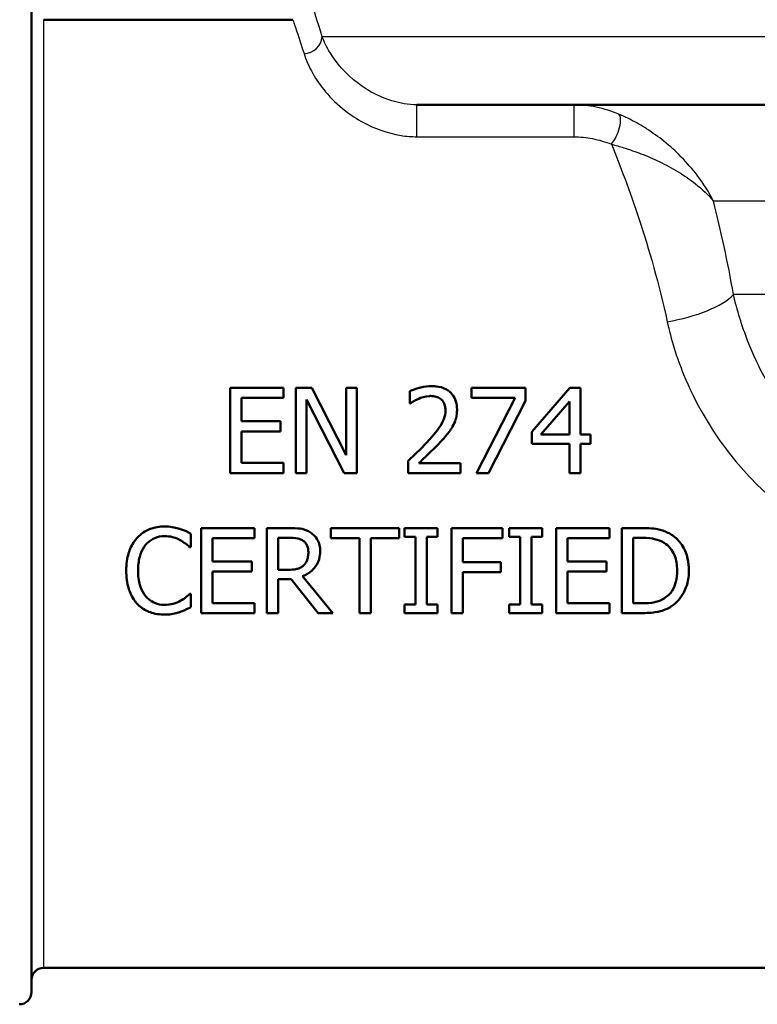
# Model space of a CAD drawing. Header units: millimetres. Extents: x 100 to 2000, y 93 to 2870.
# Tile 16 of 30: x 572 to 602, y 1459 to 1500. Entities that reach past the tile are written whole.
import ezdxf

# ---------------------------------------------------------------- set-up
doc = ezdxf.new("R2010")
doc.units = ezdxf.units.MM
doc.header["$LTSCALE"] = 10
doc.layers.add('Visible Edges(ISO)', color=7, linetype='Continuous', lineweight=50)
doc.layers.add('Visible Tangent Edges(ISO)', color=7, linetype='Continuous', lineweight=25)

msp = doc.modelspace()

# ---------------------------------------------------------------- linework, layer by layer
at = {"layer": 'Visible Edges(ISO)'}
for p, q in [((572.452232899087, 1500.763821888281), (572.452232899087, 1459.763821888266)), ((572.9522328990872, 1499.76382188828), (583.2022328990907, 1499.76382188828)), ((629.9268848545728, 1496.263821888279), (588.3114277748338, 1496.263821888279)), ((580.6294481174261, 1481.117614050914), (580.6294481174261, 1484.617613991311)), ((582.819075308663, 1484.617613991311), (580.6294481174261, 1484.617613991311)), ((582.8190753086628, 1484.617613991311), (582.8190753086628, 1484.203513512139)), ((583.9904691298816, 1484.617613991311), (583.3296101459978, 1484.617613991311)), ((583.3296101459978, 1481.117614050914), (583.3296101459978, 1484.617613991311)), ((583.9904691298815, 1484.617613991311), (585.4001125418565, 1481.846544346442)), ((585.8340671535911, 1484.617613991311), (585.4001125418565, 1484.617613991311)), ((585.4001125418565, 1481.846544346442), (585.4001125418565, 1484.617613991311)), ((585.8340671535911, 1484.617613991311), (585.8340671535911, 1481.117614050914)), ((588.020858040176, 1483.982281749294), (588.020858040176, 1484.481471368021)), ((592.7716683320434, 1484.617613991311), (590.5508417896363, 1484.617613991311)), ((590.5508417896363, 1484.206349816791), (590.5508417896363, 1484.617613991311)), ((592.7716683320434, 1484.617613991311), (592.7716683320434, 1484.092897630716)), ((593.0382809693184, 1482.813724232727), (594.6039211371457, 1484.617613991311)), ((595.0350394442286, 1484.617613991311), (594.6039211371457, 1484.617613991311)), ((595.0350394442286, 1484.617613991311), (595.0350394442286, 1482.697435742)), ((581.0946020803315, 1484.203513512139), (582.819075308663, 1484.203513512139)), ((581.0946020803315, 1484.203513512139), (581.0946020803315, 1483.24484253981)), ((585.3121870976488, 1481.117614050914), (583.7635647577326, 1484.135442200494)), ((583.7635647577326, 1484.135442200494), (583.7635647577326, 1481.117614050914)), ((588.0208580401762, 1483.982281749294), (588.0463847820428, 1483.982281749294)), ((590.5508417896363, 1484.206349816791), (592.3575678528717, 1484.206349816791)), ((590.7578920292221, 1481.117614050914), (592.3575678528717, 1484.206349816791)), ((592.7716683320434, 1484.092897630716), (591.2570816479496, 1481.117614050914)), ((594.5840670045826, 1484.064534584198), (593.4070005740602, 1482.697435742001)), ((594.5840670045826, 1482.697435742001), (594.5840670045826, 1484.064534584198)), ((582.7027868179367, 1483.24484253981), (581.0946020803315, 1483.24484253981)), ((582.7027868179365, 1483.24484253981), (582.7027868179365, 1482.830742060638)), ((581.0946020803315, 1482.830742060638), (581.0946020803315, 1481.531714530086)), ((581.0946020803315, 1482.830742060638), (582.7027868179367, 1482.830742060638)), ((593.0382809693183, 1482.320207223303), (593.0382809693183, 1482.813724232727)), ((593.0382809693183, 1482.320207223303), (594.5840670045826, 1482.320207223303)), ((594.5840670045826, 1482.697435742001), (593.4070005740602, 1482.697435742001)), ((594.5840670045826, 1481.117614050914), (594.5840670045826, 1482.320207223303)), ((595.4519762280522, 1482.697435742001), (595.0350394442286, 1482.697435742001)), ((595.0350394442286, 1482.320207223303), (595.0350394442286, 1481.117614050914)), ((595.0350394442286, 1482.320207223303), (595.4519762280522, 1482.320207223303)), ((595.4519762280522, 1482.697435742), (595.4519762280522, 1482.320207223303)), ((582.819075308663, 1481.531714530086), (581.0946020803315, 1481.531714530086)), ((582.8190753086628, 1481.531714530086), (582.8190753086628, 1481.117614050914)), ((587.9471141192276, 1481.117614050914), (587.9471141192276, 1481.61396736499)), ((590.105541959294, 1481.52320561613), (588.3867413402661, 1481.52320561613)), ((590.105541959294, 1481.52320561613), (590.105541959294, 1481.117614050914)), ((580.6294481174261, 1481.117614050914), (582.819075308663, 1481.117614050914)), ((583.3296101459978, 1481.117614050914), (583.7635647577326, 1481.117614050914)), ((585.3121870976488, 1481.117614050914), (585.8340671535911, 1481.117614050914)), ((587.9471141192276, 1481.117614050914), (590.105541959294, 1481.117614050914)), ((590.7578920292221, 1481.117614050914), (591.2570816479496, 1481.117614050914)), ((594.5840670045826, 1481.117614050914), (595.0350394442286, 1481.117614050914)), ((579.4410361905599, 1475.354956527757), (579.4410361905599, 1478.854956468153)), ((581.6306633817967, 1478.854956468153), (579.4410361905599, 1478.854956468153)), ((581.6306633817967, 1478.854956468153), (581.6306633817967, 1478.440855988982)), ((583.0431430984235, 1478.854956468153), (582.1411982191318, 1478.854956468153)), ((582.1411982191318, 1475.354956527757), (582.1411982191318, 1478.854956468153)), ((587.5840668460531, 1478.854956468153), (584.7704526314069, 1478.854956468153)), ((584.7704526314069, 1478.440855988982), (584.7704526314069, 1478.854956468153)), ((587.5840668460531, 1478.854956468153), (587.5840668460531, 1478.440855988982)), ((589.158215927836, 1478.854956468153), (587.8024623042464, 1478.854956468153)), ((587.8024623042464, 1478.497582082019), (587.8024623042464, 1478.854956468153)), ((589.158215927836, 1478.854956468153), (589.158215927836, 1478.497582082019)), ((591.8271786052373, 1478.854956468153), (589.7339857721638, 1478.854956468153)), ((589.7339857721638, 1475.354956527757), (589.7339857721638, 1478.854956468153)), ((591.8271786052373, 1478.854956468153), (591.8271786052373, 1478.440855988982)), ((593.4637263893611, 1478.854956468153), (592.1079727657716, 1478.854956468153)), ((592.1079727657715, 1478.497582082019), (592.1079727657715, 1478.854956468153)), ((593.4637263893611, 1478.854956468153), (593.4637263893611, 1478.497582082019)), ((596.2291234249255, 1478.854956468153), (594.0394962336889, 1478.854956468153)), ((594.0394962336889, 1475.354956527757), (594.0394962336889, 1478.854956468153)), ((596.2291234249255, 1478.854956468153), (596.2291234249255, 1478.440855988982)), ((597.5366598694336, 1478.854956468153), (596.7396582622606, 1478.854956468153)), ((596.7396582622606, 1475.354956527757), (596.7396582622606, 1478.854956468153)), ((579.0070815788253, 1478.622379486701), (579.0070815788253, 1478.060791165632)), ((579.9061901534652, 1478.440855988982), (581.6306633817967, 1478.440855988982)), ((579.9061901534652, 1478.440855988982), (579.9061901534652, 1477.482185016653)), ((582.6063521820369, 1478.452201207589), (582.6063521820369, 1477.136155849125)), ((582.6063521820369, 1478.452201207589), (583.0686698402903, 1478.452201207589)), ((584.7704526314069, 1478.440855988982), (585.9446827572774, 1478.440855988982)), ((585.9446827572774, 1475.354956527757), (585.9446827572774, 1478.440855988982)), ((586.4098367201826, 1478.440855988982), (586.4098367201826, 1475.354956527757)), ((586.4098367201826, 1478.440855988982), (587.5840668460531, 1478.440855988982)), ((587.8024623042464, 1478.497582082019), (588.2477621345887, 1478.497582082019)), ((588.2477621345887, 1475.712330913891), (588.2477621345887, 1478.497582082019)), ((588.7129160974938, 1478.497582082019), (588.7129160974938, 1475.712330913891)), ((588.7129160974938, 1478.497582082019), (589.158215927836, 1478.497582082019)), ((590.199139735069, 1478.440855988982), (590.199139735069, 1477.453821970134)), ((590.199139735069, 1478.440855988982), (591.8271786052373, 1478.440855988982)), ((592.1079727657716, 1478.497582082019), (592.5532725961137, 1478.497582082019)), ((592.5532725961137, 1475.712330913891), (592.5532725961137, 1478.497582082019)), ((593.0184265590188, 1478.497582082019), (593.0184265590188, 1475.712330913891)), ((593.0184265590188, 1478.497582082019), (593.4637263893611, 1478.497582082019)), ((594.5046501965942, 1478.440855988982), (594.5046501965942, 1477.482185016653)), ((594.5046501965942, 1478.440855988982), (596.2291234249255, 1478.440855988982)), ((597.2048122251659, 1478.452201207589), (597.5593503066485, 1478.452201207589)), ((597.2048122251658, 1478.452201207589), (597.2048122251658, 1475.757711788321)), ((578.9702096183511, 1478.060791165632), (579.0070815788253, 1478.060791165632)), ((581.5143748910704, 1477.482185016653), (579.9061901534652, 1477.482185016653)), ((581.5143748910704, 1477.482185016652), (581.5143748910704, 1477.068084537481)), ((591.7591072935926, 1477.453821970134), (590.199139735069, 1477.453821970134)), ((591.7591072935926, 1477.453821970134), (591.7591072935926, 1477.039721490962)), ((596.1128349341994, 1477.482185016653), (594.5046501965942, 1477.482185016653)), ((596.1128349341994, 1477.482185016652), (596.1128349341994, 1477.068084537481)), ((579.9061901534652, 1477.068084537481), (579.9061901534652, 1475.769057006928)), ((579.9061901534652, 1477.068084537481), (581.5143748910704, 1477.068084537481)), ((583.014780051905, 1477.136155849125), (582.6063521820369, 1477.136155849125)), ((590.199139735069, 1477.039721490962), (590.199139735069, 1475.354956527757)), ((590.199139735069, 1477.039721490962), (591.7591072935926, 1477.039721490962)), ((594.5046501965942, 1477.068084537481), (594.5046501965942, 1475.769057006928)), ((594.5046501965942, 1477.068084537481), (596.1128349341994, 1477.068084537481)), ((582.6063521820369, 1476.74758211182), (582.6063521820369, 1475.354956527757)), ((582.6063521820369, 1476.74758211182), (583.1395774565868, 1476.74758211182)), ((584.2457362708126, 1475.354956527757), (583.1395774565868, 1476.74758211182)), ((583.604731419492, 1476.878052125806), (584.849869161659, 1475.354956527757)), ((579.0070815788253, 1476.149121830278), (578.9730459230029, 1476.149121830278)), ((579.0070815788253, 1476.149121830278), (579.0070815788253, 1475.593206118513)), ((581.6306633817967, 1475.769057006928), (579.9061901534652, 1475.769057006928)), ((581.6306633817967, 1475.769057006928), (581.6306633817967, 1475.354956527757)), ((587.8024623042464, 1475.354956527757), (587.8024623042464, 1475.712330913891)), ((588.2477621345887, 1475.712330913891), (587.8024623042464, 1475.712330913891)), ((589.158215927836, 1475.712330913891), (588.7129160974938, 1475.712330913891)), ((589.158215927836, 1475.712330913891), (589.158215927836, 1475.354956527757)), ((592.1079727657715, 1475.354956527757), (592.1079727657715, 1475.712330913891)), ((592.5532725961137, 1475.712330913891), (592.1079727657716, 1475.712330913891)), ((593.4637263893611, 1475.712330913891), (593.0184265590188, 1475.712330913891)), ((593.4637263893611, 1475.712330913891), (593.4637263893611, 1475.354956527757)), ((596.2291234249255, 1475.769057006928), (594.5046501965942, 1475.769057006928)), ((596.2291234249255, 1475.769057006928), (596.2291234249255, 1475.354956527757)), ((597.5593503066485, 1475.757711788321), (597.2048122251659, 1475.757711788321)), ((579.4410361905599, 1475.354956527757), (581.6306633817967, 1475.354956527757)), ((582.1411982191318, 1475.354956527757), (582.6063521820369, 1475.354956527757)), ((584.2457362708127, 1475.354956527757), (584.849869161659, 1475.354956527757)), ((585.9446827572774, 1475.354956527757), (586.4098367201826, 1475.354956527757)), ((587.8024623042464, 1475.354956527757), (589.158215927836, 1475.354956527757)), ((589.7339857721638, 1475.354956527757), (590.199139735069, 1475.354956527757)), ((592.1079727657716, 1475.354956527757), (593.4637263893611, 1475.354956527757)), ((594.0394962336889, 1475.354956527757), (596.2291234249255, 1475.354956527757)), ((596.7396582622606, 1475.354956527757), (597.5451687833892, 1475.354956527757)), ((572.9522328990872, 1460.763821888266), (620.3091897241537, 1460.763821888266))]:
    msp.add_line(p, q, dxfattribs=at)
for centre, start, end in [((572.9522328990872, 1460.263821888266), 90, 180), ((571.9522328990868, 1459.763821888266), 270, 0)]:
    msp.add_arc(centre, 0.5000000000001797, start, end, dxfattribs=at)
for points, knots in [([(588.9171303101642, 1484.691357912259), (588.768065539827, 1484.691357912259), (588.6193623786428, 1484.669947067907), (588.3989753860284, 1484.616084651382), (588.223301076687, 1484.569062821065), (588.0607207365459, 1484.500212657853), (588.0405099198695, 1484.491104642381), (588.0208580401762, 1484.481471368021)], [-0.1419572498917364, -0.1419572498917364, -0.1419572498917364, -0.1419572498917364, -0.0531706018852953, -0.0531706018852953, -0.0065962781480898, -0.0065962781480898, 0, 0, 0, 0]), ([(589.9608904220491, 1483.729850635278), (589.9608904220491, 1483.841779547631), (589.9476201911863, 1483.953664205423), (589.8823153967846, 1484.166505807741), (589.8318851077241, 1484.263335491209), (589.7152824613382, 1484.405851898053), (589.6335951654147, 1484.492566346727), (589.3750219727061, 1484.630325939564), (589.238174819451, 1484.66619161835), (589.0379740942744, 1484.688416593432), (588.9774512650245, 1484.691357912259), (588.9171303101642, 1484.691357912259)], [-0.247682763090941, -0.247682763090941, -0.247682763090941, -0.247682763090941, -0.1767845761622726, -0.1767845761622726, -0.1064516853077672, -0.1064516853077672, -0.0604457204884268, -0.0604457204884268, -0.0180962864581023, -0.0180962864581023, 0, 0, 0, 0]), ([(588.0463847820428, 1483.982281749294), (588.0870818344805, 1484.010769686), (588.1358320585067, 1484.041861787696), (588.2154923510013, 1484.091300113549), (588.2705869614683, 1484.124885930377), (588.3612276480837, 1484.164697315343), (588.373938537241, 1484.17002934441), (588.3867413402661, 1484.17515046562)], [-0.0583474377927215, -0.0583474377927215, -0.0583474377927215, -0.0583474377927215, -0.0297970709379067, -0.0297970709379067, -0.0041484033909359, -0.0041484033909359, 0, 0, 0, 0]), ([(588.3867413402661, 1484.17515046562), (588.4654333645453, 1484.207778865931), (588.6353465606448, 1484.27501321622), (588.8508709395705, 1484.285376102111), (588.8669781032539, 1484.285766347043), (588.8830946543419, 1484.285766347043)], [-0.0647352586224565, -0.0647352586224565, -0.0647352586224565, -0.0647352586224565, -0.0048349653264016, -0.0048349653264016, 0, 0, 0, 0]), ([(588.8830946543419, 1484.285766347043), (588.9565372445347, 1484.285766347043), (589.0298717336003, 1484.277342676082), (589.1650757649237, 1484.237971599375), (589.2246772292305, 1484.209667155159), (589.2898700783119, 1484.161778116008), (589.3007955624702, 1484.153072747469), (589.311376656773, 1484.14395111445)], [-0.0464061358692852, -0.0464061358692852, -0.0464061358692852, -0.0464061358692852, -0.024440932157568, -0.024440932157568, -0.0042269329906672, -0.0042269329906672, 0, 0, 0, 0]), ([(589.311376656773, 1484.14395111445), (589.3363855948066, 1484.12239168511), (589.3585843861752, 1484.098297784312), (589.3984983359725, 1484.044254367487), (589.4155866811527, 1484.01463390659), (589.4524779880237, 1483.934196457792), (589.4762068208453, 1483.86323118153), (589.4838470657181, 1483.741640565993), (589.4843912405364, 1483.722973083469), (589.4843912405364, 1483.704323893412)], [-0.0759568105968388, -0.0759568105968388, -0.0759568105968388, -0.0759568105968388, -0.0569516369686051, -0.0569516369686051, -0.0371361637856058, -0.0371361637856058, -0.0056820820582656, -0.0056820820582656, 0, 0, 0, 0]), ([(589.4843912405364, 1483.704323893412), (589.4843912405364, 1483.576641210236), (589.4617388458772, 1483.452644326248), (589.3748519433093, 1483.215856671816), (589.3110875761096, 1483.100283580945), (589.1230808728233, 1482.840332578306), (589.0294237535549, 1482.726152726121), (588.8913024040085, 1482.566333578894), (588.8418930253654, 1482.510830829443), (588.7923329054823, 1482.456349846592)], [-0.1762842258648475, -0.1762842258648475, -0.1762842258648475, -0.1762842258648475, -0.1189949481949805, -0.1189949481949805, -0.0636389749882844, -0.0636389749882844, -0.0221708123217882, -0.0221708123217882, 0, 0, 0, 0]), ([(589.7793669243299, 1483.029283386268), (589.8318387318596, 1483.12023451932), (589.8725540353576, 1483.216315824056), (589.9251621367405, 1483.389516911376), (589.9519336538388, 1483.497954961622), (589.9603033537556, 1483.677067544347), (589.9608904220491, 1483.703469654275), (589.9608904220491, 1483.729850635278)], [-0.1183689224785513, -0.1183689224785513, -0.1183689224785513, -0.1183689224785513, -0.0546035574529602, -0.0546035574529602, -0.0080397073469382, -0.0080397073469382, 0, 0, 0, 0]), ([(589.311376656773, 1482.430823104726), (589.6076542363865, 1482.745618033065), (589.7280496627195, 1482.942166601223), (589.7566058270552, 1482.989242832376), (589.7681850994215, 1483.009156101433), (589.7793669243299, 1483.029283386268)], [-0.0166337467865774, -0.0166337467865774, -0.0166337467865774, -0.0166337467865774, -0.0069602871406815, -0.0069602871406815, 0, 0, 0, 0]), ([(588.7923329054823, 1482.456349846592), (588.6641457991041, 1482.315344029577), (588.4513465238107, 1482.090773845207), (588.0075626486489, 1481.670836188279), (587.9773629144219, 1481.642371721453), (587.9471141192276, 1481.61396736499)], [-0.1835244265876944, -0.1835244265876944, -0.1835244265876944, -0.1835244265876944, -0.0124621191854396, -0.0124621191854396, 0, 0, 0, 0]), ([(588.3867413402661, 1481.52320561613), (588.5793494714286, 1481.702297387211), (588.9467655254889, 1482.043602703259), (589.2524773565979, 1482.367126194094), (589.2820602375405, 1482.398875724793), (589.311376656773, 1482.430823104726)], [-0.1339283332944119, -0.1339283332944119, -0.1339283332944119, -0.1339283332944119, -0.0130511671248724, -0.0130511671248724, 0, 0, 0, 0]), ([(577.9264495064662, 1478.917355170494), (577.7258554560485, 1478.917355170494), (577.5278411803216, 1478.887725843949), (577.1981062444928, 1478.762026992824), (577.0327279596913, 1478.673458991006), (576.8448017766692, 1478.495167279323), (576.8163406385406, 1478.465746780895), (576.7890913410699, 1478.435183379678)], [-0.1641530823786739, -0.1641530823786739, -0.1641530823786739, -0.1641530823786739, -0.0778580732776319, -0.0778580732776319, -0.0123137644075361, -0.0123137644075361, 0, 0, 0, 0]), ([(578.54192761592, 1478.826593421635), (578.4213177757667, 1478.86330076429), (578.2433829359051, 1478.909090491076), (577.9720680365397, 1478.917033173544), (577.949255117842, 1478.917355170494), (577.9264495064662, 1478.917355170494)], [-0.0814294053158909, -0.0814294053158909, -0.0814294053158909, -0.0814294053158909, -0.0068416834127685, -0.0068416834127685, 0, 0, 0, 0]), ([(579.0070815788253, 1478.622379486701), (578.8935817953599, 1478.683281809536), (578.7471105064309, 1478.75543245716), (578.5718641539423, 1478.816677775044), (578.5569228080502, 1478.821719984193), (578.54192761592, 1478.826593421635)], [-0.0557086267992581, -0.0557086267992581, -0.0557086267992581, -0.0557086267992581, -0.0047313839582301, -0.0047313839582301, 0, 0, 0, 0]), ([(583.933742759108, 1478.670596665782), (583.8267599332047, 1478.739724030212), (583.7112216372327, 1478.789520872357), (583.4921366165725, 1478.83435663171), (583.346020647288, 1478.849396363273), (583.1195724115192, 1478.854562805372), (583.0812816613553, 1478.854956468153), (583.0431430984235, 1478.854956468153)], [-0.1428847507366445, -0.1428847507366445, -0.1428847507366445, -0.1428847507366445, -0.0679504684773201, -0.0679504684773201, -0.0114415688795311, -0.0114415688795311, 0, 0, 0, 0]), ([(584.3308254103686, 1477.90479440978), (584.3308254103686, 1477.988596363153), (584.3234254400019, 1478.073454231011), (584.2882660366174, 1478.227608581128), (584.2630432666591, 1478.297349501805), (584.1962076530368, 1478.415796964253), (584.1315970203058, 1478.520741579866), (583.9808389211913, 1478.638689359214), (583.957647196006, 1478.655150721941), (583.933742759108, 1478.670596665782)], [-0.1831791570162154, -0.1831791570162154, -0.1831791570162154, -0.1831791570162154, -0.1164330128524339, -0.1164330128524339, -0.0575007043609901, -0.0575007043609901, -0.0085464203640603, -0.0085464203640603, 0, 0, 0, 0]), ([(598.7903065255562, 1478.576998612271), (598.6606457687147, 1478.662204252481), (598.5144752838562, 1478.722795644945), (598.255843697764, 1478.798029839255), (598.0762527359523, 1478.840737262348), (597.6608467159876, 1478.854087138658), (597.5985325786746, 1478.854956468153), (597.5366598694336, 1478.854956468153)], [-0.2689792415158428, -0.2689792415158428, -0.2689792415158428, -0.2689792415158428, -0.1246787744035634, -0.1246787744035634, -0.0185618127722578, -0.0185618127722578, 0, 0, 0, 0]), ([(576.7890913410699, 1478.435183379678), (576.6572189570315, 1478.285728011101), (576.5581784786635, 1478.116066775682), (576.434276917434, 1477.792798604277), (576.3729855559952, 1477.583542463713), (576.3536444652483, 1477.213464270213), (576.3523004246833, 1477.157724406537), (576.3523004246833, 1477.102120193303)], [-0.2410443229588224, -0.2410443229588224, -0.2410443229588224, -0.2410443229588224, -0.1124787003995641, -0.1124787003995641, -0.0169003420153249, -0.0169003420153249, 0, 0, 0, 0]), ([(577.1493020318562, 1478.160061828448), (577.2363737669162, 1478.261919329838), (577.3384810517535, 1478.345699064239), (577.5525443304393, 1478.456815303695), (577.6785636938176, 1478.50366761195), (577.8654586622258, 1478.519106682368), (577.8945161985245, 1478.520272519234), (577.9236132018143, 1478.520272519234)], [-0.1160061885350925, -0.1160061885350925, -0.1160061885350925, -0.1160061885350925, -0.056260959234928, -0.056260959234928, -0.0087291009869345, -0.0087291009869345, 0, 0, 0, 0]), ([(577.9236132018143, 1478.520272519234), (578.0339157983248, 1478.520272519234), (578.1470885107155, 1478.51003103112), (578.3105204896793, 1478.467457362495), (578.4124322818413, 1478.43552287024), (578.5406442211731, 1478.371945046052), (578.5584121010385, 1478.362639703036), (578.5759632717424, 1478.352930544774)], [-0.1126247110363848, -0.1126247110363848, -0.1126247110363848, -0.1126247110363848, -0.0429720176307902, -0.0429720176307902, -0.0060240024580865, -0.0060240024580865, 0, 0, 0, 0]), ([(578.5759632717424, 1478.352930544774), (578.6503684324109, 1478.311931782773), (578.7252945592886, 1478.264996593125), (578.8313260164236, 1478.181590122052), (578.898069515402, 1478.124969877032), (578.9530490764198, 1478.076276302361), (578.961690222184, 1478.068536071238), (578.9702096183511, 1478.060791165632)], [-0.0537679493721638, -0.0537679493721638, -0.0537679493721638, -0.0537679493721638, -0.0220938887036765, -0.0220938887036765, -0.003463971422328, -0.003463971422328, 0, 0, 0, 0]), ([(583.0686698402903, 1478.452201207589), (583.1488461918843, 1478.452201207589), (583.2928246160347, 1478.448716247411), (583.4884882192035, 1478.403598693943), (583.560088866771, 1478.375459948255), (583.6245855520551, 1478.333076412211)], [-0.0602604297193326, -0.0602604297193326, -0.0602604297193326, -0.0602604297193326, -0.0231867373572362, -0.0231867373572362, 0, 0, 0, 0]), ([(583.6245855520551, 1478.333076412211), (583.6638305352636, 1478.306586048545), (583.6990995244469, 1478.275480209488), (583.7638764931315, 1478.197057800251), (583.78521136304, 1478.155859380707), (583.8328698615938, 1478.041041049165), (583.8458173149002, 1477.954613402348), (583.8458173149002, 1477.867922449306)], [-0.0472538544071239, -0.0472538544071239, -0.0472538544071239, -0.0472538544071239, -0.0374699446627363, -0.0374699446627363, -0.0262017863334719, -0.0262017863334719, 0, 0, 0, 0]), ([(597.5593503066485, 1478.452201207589), (597.8389422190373, 1478.452201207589), (597.9991041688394, 1478.422856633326), (598.2265532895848, 1478.369428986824), (598.3593740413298, 1478.315948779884), (598.4839856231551, 1478.242314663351)], [-0.0701076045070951, -0.0701076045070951, -0.0701076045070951, -0.0701076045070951, -0.043482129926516, -0.043482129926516, 0, 0, 0, 0]), ([(599.4993826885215, 1477.102120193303), (599.4993826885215, 1477.270671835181), (599.484204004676, 1477.440780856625), (599.4040359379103, 1477.794053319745), (599.3425218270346, 1477.931246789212), (599.1942305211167, 1478.204714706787), (599.071197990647, 1478.356691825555), (598.8764932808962, 1478.516655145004), (598.8341752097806, 1478.547875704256), (598.7903065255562, 1478.576998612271)], [-0.1393431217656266, -0.1393431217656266, -0.1393431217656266, -0.1393431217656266, -0.1096098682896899, -0.1096098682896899, -0.075721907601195, -0.075721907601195, -0.0158144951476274, -0.0158144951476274, 0, 0, 0, 0]), ([(576.8373085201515, 1477.102120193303), (576.8373085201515, 1477.292764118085), (576.8569736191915, 1477.486271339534), (576.9475150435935, 1477.813414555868), (577.0061631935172, 1477.958160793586), (577.1112949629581, 1478.111752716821), (577.1297266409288, 1478.136345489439), (577.1493020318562, 1478.160061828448)], [-0.1167672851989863, -0.1167672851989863, -0.1167672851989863, -0.1167672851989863, -0.0560727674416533, -0.0560727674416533, -0.0092570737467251, -0.0092570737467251, 0, 0, 0, 0]), ([(583.604731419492, 1476.878052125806), (583.7430399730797, 1476.929624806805), (583.8706221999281, 1477.001082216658), (584.0669720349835, 1477.171924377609), (584.1461431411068, 1477.26278826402), (584.2722010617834, 1477.492552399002), (584.3087574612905, 1477.623303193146), (584.3284675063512, 1477.807718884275), (584.3308254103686, 1477.856262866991), (584.3308254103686, 1477.90479440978)], [-0.143109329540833, -0.143109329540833, -0.143109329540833, -0.143109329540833, -0.093945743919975, -0.093945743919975, -0.0560891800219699, -0.0560891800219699, -0.0146649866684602, -0.0146649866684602, 0, 0, 0, 0]), ([(583.8458173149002, 1477.867922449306), (583.8458173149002, 1477.802248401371), (583.8410844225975, 1477.735796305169), (583.8175315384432, 1477.60625405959), (583.8003236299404, 1477.551799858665), (583.7481843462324, 1477.434066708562), (583.7041533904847, 1477.371396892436), (583.6472759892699, 1477.317679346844)], [-0.0542058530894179, -0.0542058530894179, -0.0542058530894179, -0.0542058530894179, -0.0389507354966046, -0.0389507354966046, -0.0235965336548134, -0.0235965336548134, 0, 0, 0, 0]), ([(598.4839856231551, 1478.242314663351), (598.5784338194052, 1478.184427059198), (598.661850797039, 1478.113745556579), (598.8055017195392, 1477.942946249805), (598.861815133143, 1477.846294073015), (598.9860846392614, 1477.542876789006), (599.0143745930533, 1477.32217541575), (599.0143745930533, 1477.107792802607)], [-0.1321638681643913, -0.1321638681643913, -0.1321638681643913, -0.1321638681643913, -0.0989819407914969, -0.0989819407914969, -0.065156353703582, -0.065156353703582, 0, 0, 0, 0]), ([(576.3523004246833, 1477.102120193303), (576.3523004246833, 1476.849202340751), (576.3804012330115, 1476.592326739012), (576.501020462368, 1476.21127111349), (576.5780305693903, 1476.020890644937), (576.7391287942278, 1475.811823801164), (576.7648182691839, 1475.781346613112), (576.7919276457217, 1475.752039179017)], [-0.1964828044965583, -0.1964828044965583, -0.1964828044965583, -0.1964828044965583, -0.0804867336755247, -0.0804867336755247, -0.0121542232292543, -0.0121542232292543, 0, 0, 0, 0]), ([(577.1606472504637, 1476.044178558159), (577.0639179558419, 1476.159158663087), (576.9930522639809, 1476.292069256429), (576.9020450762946, 1476.539064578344), (576.85350007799, 1476.704654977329), (576.8383441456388, 1477.01102665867), (576.8373085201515, 1477.056608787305), (576.8373085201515, 1477.102120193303)], [-0.19829586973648, -0.19829586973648, -0.19829586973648, -0.19829586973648, -0.0933384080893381, -0.0933384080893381, -0.0138327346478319, -0.0138327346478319, 0, 0, 0, 0]), ([(583.64727598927, 1477.317679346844), (583.610763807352, 1477.281167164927), (583.5698347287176, 1477.250435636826), (583.4587883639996, 1477.190551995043), (583.4003916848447, 1477.176915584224), (583.2589933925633, 1477.145632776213), (583.1350170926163, 1477.136155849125), (583.014780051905, 1477.136155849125)], [-0.0485691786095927, -0.0485691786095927, -0.0485691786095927, -0.0485691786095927, -0.0434388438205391, -0.0434388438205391, -0.0360711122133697, -0.0360711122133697, 0, 0, 0, 0]), ([(599.0143745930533, 1477.107792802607), (599.0143745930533, 1476.950644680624), (599.0008497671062, 1476.788836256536), (598.9388226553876, 1476.536691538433), (598.8954762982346, 1476.40657567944), (598.7356807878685, 1476.162560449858), (598.6406973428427, 1476.067285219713), (598.5265301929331, 1475.990288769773)], [-0.1605694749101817, -0.1605694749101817, -0.1605694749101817, -0.1605694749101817, -0.0888093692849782, -0.0888093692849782, -0.0416290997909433, -0.0416290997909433, 0, 0, 0, 0]), ([(598.7846339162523, 1475.635750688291), (598.890063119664, 1475.705425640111), (598.9840964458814, 1475.787732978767), (599.154740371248, 1475.980681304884), (599.2279851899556, 1476.089970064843), (599.3684937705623, 1476.356736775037), (599.4649776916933, 1476.589528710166), (599.4970089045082, 1476.979834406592), (599.4993826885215, 1477.040939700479), (599.4993826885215, 1477.102120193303)], [-0.2712987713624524, -0.2712987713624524, -0.2712987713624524, -0.2712987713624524, -0.1970983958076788, -0.1970983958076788, -0.1192049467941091, -0.1192049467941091, -0.018595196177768, -0.018595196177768, 0, 0, 0, 0]), ([(577.9236132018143, 1475.69531308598), (577.7882243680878, 1475.69531308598), (577.6579427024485, 1475.719997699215), (577.4437957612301, 1475.808011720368), (577.331258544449, 1475.869046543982), (577.1989024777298, 1476.001030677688), (577.1793500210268, 1476.022238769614), (577.1606472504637, 1476.044178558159)], [-0.1237100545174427, -0.1237100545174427, -0.1237100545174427, -0.1237100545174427, -0.0567643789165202, -0.0567643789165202, -0.0087684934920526, -0.0087684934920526, 0, 0, 0, 0]), ([(578.6014900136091, 1475.868327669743), (578.5156535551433, 1475.820843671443), (578.4232133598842, 1475.783790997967), (578.2582217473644, 1475.732748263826), (578.15149003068, 1475.704527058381), (577.9744429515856, 1475.695905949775), (577.9490267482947, 1475.69531308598), (577.9236132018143, 1475.69531308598)], [-0.1135628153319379, -0.1135628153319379, -0.1135628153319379, -0.1135628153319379, -0.053180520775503, -0.053180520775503, -0.0076240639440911, -0.0076240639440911, 0, 0, 0, 0]), ([(578.9730459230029, 1476.149121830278), (578.9340640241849, 1476.11013993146), (578.8844693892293, 1476.067840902), (578.8044597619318, 1476.002471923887), (578.7456073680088, 1475.955704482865), (578.6335525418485, 1475.887110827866), (578.617571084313, 1475.877618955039), (578.6014900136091, 1475.868327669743)], [-0.0781794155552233, -0.0781794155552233, -0.0781794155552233, -0.0781794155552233, -0.0396912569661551, -0.0396912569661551, -0.0056080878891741, -0.0056080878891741, 0, 0, 0, 0]), ([(598.5265301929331, 1475.990288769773), (598.4634797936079, 1475.946059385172), (598.3965075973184, 1475.908532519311), (598.2257738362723, 1475.834871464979), (598.1418767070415, 1475.81569919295), (597.9273231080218, 1475.770187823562), (597.7383787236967, 1475.757711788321), (597.5593503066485, 1475.757711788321)], [-0.0743741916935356, -0.0743741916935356, -0.0743741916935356, -0.0743741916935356, -0.0657802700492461, -0.0657802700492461, -0.0537085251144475, -0.0537085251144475, 0, 0, 0, 0]), ([(576.7919276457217, 1475.752039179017), (576.8542018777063, 1475.683874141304), (576.9226421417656, 1475.622180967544), (577.0720168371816, 1475.513856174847), (577.1513021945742, 1475.468163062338), (577.3657965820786, 1475.371915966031), (577.5486724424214, 1475.312761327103), (577.8325037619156, 1475.293915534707), (577.8752128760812, 1475.292557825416), (577.9179405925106, 1475.292557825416)], [-0.1794844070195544, -0.1794844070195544, -0.1794844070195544, -0.1794844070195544, -0.1321645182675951, -0.1321645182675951, -0.085349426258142, -0.085349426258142, -0.0128183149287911, -0.0128183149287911, 0, 0, 0, 0]), ([(578.54192761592, 1475.394664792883), (578.699489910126, 1475.444096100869), (578.7653936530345, 1475.480346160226), (578.9776910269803, 1475.579558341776), (578.9923837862, 1475.586394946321), (579.0070815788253, 1475.593206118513)], [-0.070678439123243, -0.070678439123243, -0.070678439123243, -0.070678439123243, -0.0048853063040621, -0.0048853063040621, 0, 0, 0, 0]), ([(597.5451687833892, 1475.354956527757), (597.7518497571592, 1475.354956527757), (597.986200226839, 1475.364988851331), (598.2984222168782, 1475.42053870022), (598.4690842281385, 1475.459470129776), (598.7169117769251, 1475.594610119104), (598.7510926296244, 1475.614698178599), (598.7846339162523, 1475.635750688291)], [-0.2238474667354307, -0.2238474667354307, -0.2238474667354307, -0.2238474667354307, -0.0852639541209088, -0.0852639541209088, -0.0119779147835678, -0.0119779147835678, 0, 0, 0, 0]), ([(577.9179405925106, 1475.292557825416), (578.1284762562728, 1475.292557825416), (578.2769320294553, 1475.311772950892), (578.5034953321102, 1475.382065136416), (578.5227554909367, 1475.388274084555), (578.54192761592, 1475.394664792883)], [-0.0713694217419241, -0.0713694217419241, -0.0713694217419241, -0.0713694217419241, -0.0060824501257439, -0.0060824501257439, 0, 0, 0, 0])]:
    msp.add_open_spline(points, degree=3, knots=knots, dxfattribs=at)
at = {"layer": 'Visible Tangent Edges(ISO)'}
for p, q in [((572.9522328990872, 1499.76382188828), (572.9522328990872, 1460.763821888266)), ((704.9522328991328, 1499.06382188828), (584.4105333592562, 1499.06382188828)), ((588.3114277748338, 1494.949007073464), (588.3114277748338, 1496.263821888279)), ((594.7638434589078, 1496.263821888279), (594.7638434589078, 1494.949007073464)), ((588.3114277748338, 1494.949007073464), (594.7638434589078, 1494.949007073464)), ((629.1832886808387, 1492.298728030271), (600.5131546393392, 1492.298728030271)), ((629.1830945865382, 1488.457455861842), (601.336836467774, 1488.457455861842))]:
    msp.add_line(p, q, dxfattribs=at)
for centre, major_axis, ratio, start_param, end_param in [((583.6662147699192, 1499.06382188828), (0.7165134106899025, 0.221604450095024), 0.9223238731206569, 4.434511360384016, 5.95964001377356), ((596.3096487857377, 1495.198583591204), (0.2790072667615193, 0.6961716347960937), 0.3763922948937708, 3.958352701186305, 6.156128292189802), ((598.608702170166, 1488.431276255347), (2.948480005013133, 0.5535934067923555), 0.3575671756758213, 4.64535435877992, 5.82165341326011)]:
    msp.add_ellipse(centre, major_axis=major_axis, ratio=ratio, start_param=start_param, end_param=end_param, dxfattribs=at)
for points, knots in [([(584.4105333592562, 1499.06382188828), (584.208625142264, 1499.724744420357), (584.0642223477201, 1500.169224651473), (583.9672264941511, 1500.468045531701), (583.9526357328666, 1500.513398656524), (583.9527758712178, 1500.513250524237)], [-1.54549082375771, -1.54549082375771, -1.54549082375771, -1.54549082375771, -1.008395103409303, -1.008395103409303, -0.7727444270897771, -0.7727444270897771, -0.7727444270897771, -0.7727444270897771]), ([(583.2027826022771, 1499.763271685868), (583.2026407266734, 1499.763414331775), (583.217412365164, 1499.719740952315), (583.3156106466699, 1499.431987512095), (583.4618035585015, 1499.003969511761), (583.6662147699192, 1498.367525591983)], [0.772744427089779, 0.772744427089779, 0.772744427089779, 0.772744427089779, 1.008395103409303, 1.008395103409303, 1.54549082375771, 1.54549082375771, 1.54549082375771, 1.54549082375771]), ([(588.3114277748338, 1496.263821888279), (588.1349883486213, 1496.263821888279), (587.9577797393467, 1496.279279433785), (587.3171928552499, 1496.382879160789), (586.8868876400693, 1496.547372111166), (586.2916863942, 1496.864813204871), (586.086258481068, 1496.999212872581), (585.3530148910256, 1497.553025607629), (584.9929636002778, 1498.000305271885), (584.5959721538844, 1498.636784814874), (584.4885093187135, 1498.862501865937), (584.4105333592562, 1499.06382188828)], [-0.8957352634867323, -0.8957352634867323, -0.8957352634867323, -0.8957352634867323, -0.8295701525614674, -0.8295701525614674, -0.6505332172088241, -0.6505332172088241, -0.5393016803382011, -0.5393016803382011, -0.2074237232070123, -0.2074237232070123, -1.93e-14, -1.93e-14, -1.93e-14, -1.93e-14]), ([(583.6662147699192, 1498.367525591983), (583.745157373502, 1498.121734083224), (583.8593590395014, 1497.846156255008), (584.3009003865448, 1497.069078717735), (584.7146481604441, 1496.5229952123), (585.5876275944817, 1495.846845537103), (585.8339355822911, 1495.682757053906), (586.5532087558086, 1495.29519339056), (587.0782148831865, 1495.094364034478), (587.8706386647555, 1494.967879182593), (588.0908774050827, 1494.949007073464), (588.3114277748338, 1494.949007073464)], [1.93e-14, 1.93e-14, 1.93e-14, 1.93e-14, 0.2074237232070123, 0.2074237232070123, 0.5393016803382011, 0.5393016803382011, 0.6505332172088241, 0.6505332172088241, 0.8295701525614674, 0.8295701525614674, 0.8957352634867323, 0.8957352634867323, 0.8957352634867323, 0.8957352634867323]), ([(596.6196107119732, 1495.875836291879), (596.3295179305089, 1495.996510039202), (596.017939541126, 1496.096749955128), (595.3942161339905, 1496.227465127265), (595.0788507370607, 1496.263821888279), (594.7638434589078, 1496.263821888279)], [0, 0, 0, 0, 0.0853446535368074, 0.0853446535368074, 0.1631055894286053, 0.1631055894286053, 0.1631055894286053, 0.1631055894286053]), ([(600.5131546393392, 1492.298728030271), (600.3295112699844, 1492.665395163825), (600.1044172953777, 1493.020614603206), (599.6457139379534, 1493.621598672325), (599.4273541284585, 1493.872903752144), (598.9671786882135, 1494.339458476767), (598.7267731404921, 1494.557759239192), (598.2463206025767, 1494.942766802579), (598.0132704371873, 1495.112046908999), (597.5550976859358, 1495.405777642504), (597.3369767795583, 1495.533050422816), (596.946796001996, 1495.731508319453), (596.7886646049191, 1495.805512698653), (596.619610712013, 1495.875836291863)], [-0.6492971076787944, -0.6492971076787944, -0.6492971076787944, -0.6492971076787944, -0.4781353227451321, -0.4781353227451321, -0.3484437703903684, -0.3484437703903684, -0.2287665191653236, -0.2287665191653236, -0.1293117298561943, -0.1293117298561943, -0.0497352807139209, -0.0497352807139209, 0, 0, 0, 0]), ([(594.7638434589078, 1494.949007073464), (595.0230465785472, 1494.949007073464), (595.2842346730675, 1494.920561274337), (595.8037424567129, 1494.818288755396), (596.065003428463, 1494.739860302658), (596.3096487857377, 1494.645444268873)], [-0.1631055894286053, -0.1631055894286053, -0.1631055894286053, -0.1631055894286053, -0.0853446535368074, -0.0853446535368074, 0, 0, 0, 0]), ([(596.3096487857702, 1494.645444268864), (596.6814501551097, 1493.734782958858), (597.0647595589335, 1492.72259198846), (597.8672789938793, 1490.308917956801), (598.2778812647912, 1488.869329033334), (598.608702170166, 1487.342282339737)], [13.27574010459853, 13.27574010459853, 13.27574010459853, 13.27574010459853, 13.75564161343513, 13.75564161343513, 14.33154551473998, 14.33154551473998, 14.33154551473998, 14.33154551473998]), ([(596.3096487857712, 1494.64544426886), (596.4898643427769, 1494.597172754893), (596.658270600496, 1494.547897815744), (597.0737173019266, 1494.417603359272), (597.3058786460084, 1494.335791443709), (597.7940212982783, 1494.147848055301), (598.0426597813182, 1494.040186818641), (598.556693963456, 1493.794418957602), (598.8149210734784, 1493.654520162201), (599.3119585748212, 1493.352523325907), (599.5494889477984, 1493.188234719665), (600.0530367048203, 1492.789978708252), (600.3039416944, 1492.550674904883), (600.5131546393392, 1492.298728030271)], [0, 0, 0, 0, 0.0497352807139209, 0.0497352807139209, 0.1293117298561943, 0.1293117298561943, 0.2287665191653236, 0.2287665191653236, 0.3484437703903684, 0.3484437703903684, 0.4781353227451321, 0.4781353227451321, 0.6492971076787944, 0.6492971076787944, 0.6492971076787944, 0.6492971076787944]), ([(606.1428177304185, 1480.957298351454), (605.1361209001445, 1481.695082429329), (604.2583269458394, 1482.59154380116), (602.8671038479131, 1484.505475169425), (602.3306995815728, 1485.507093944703), (601.6801255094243, 1487.169328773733), (601.4827988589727, 1487.816679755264), (601.336836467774, 1488.457455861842)], [-11.47755978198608, -11.47755978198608, -11.47755978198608, -11.47755978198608, -11.00614637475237, -11.00614637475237, -10.5705147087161, -10.5705147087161, -10.29824491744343, -10.29824491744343, -10.29824491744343, -10.29824491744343]), ([(598.608702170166, 1487.342282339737), (598.7651041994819, 1486.620341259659), (598.9894515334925, 1485.890992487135), (599.7537458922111, 1484.018207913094), (600.4033088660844, 1482.88971742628), (601.7716207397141, 1481.160235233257), (602.3964072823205, 1480.508119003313), (603.088296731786, 1479.915506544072)], [10.29824491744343, 10.29824491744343, 10.29824491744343, 10.29824491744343, 10.5705147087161, 10.5705147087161, 11.00614637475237, 11.00614637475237, 11.29799822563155, 11.29799822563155, 11.29799822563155, 11.29799822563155])]:
    msp.add_open_spline(points, degree=3, knots=knots, dxfattribs=at)
msp.add_open_spline([(601.336836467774, 1488.457455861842), (601.0986443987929, 1489.802759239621), (600.8168251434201, 1491.089400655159), (600.5131546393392, 1492.298728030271)], degree=3, dxfattribs=at)

doc.saveas('drawing.dxf')
